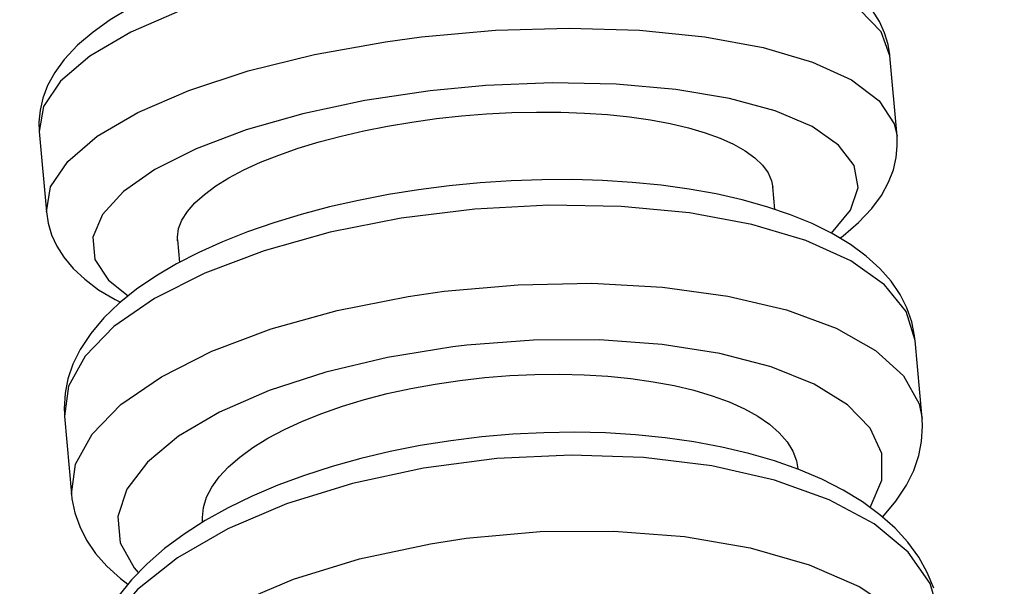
# Model space of a CAD drawing. Header units: millimetres. Extents: x -35 to 343, y 0 to 93.
# Tile 53 of 128: x 205.8862 to 205.9173, y 51.55 to 51.5679. Entities that reach past the tile are written whole.
import ezdxf

# ---------------------------------------------------------------- set-up
doc = ezdxf.new("R2010")
doc.units = ezdxf.units.MM
doc.layers.add('O - MOBILIÁRIO', color=8, linetype='Continuous')
doc.styles.add('GULIM', font='Gulim.ttf')
doc.dimstyles.new('GULIM-100', dxfattribs={"dimtxt": 0.1, "dimasz": 0.05, "dimexe": 0.2, "dimexo": 0, "dimgap": 0.025, "dimtad": 1, "dimdec": 0, "dimlfac": 100, "dimzin": 12, "dimdsep": 46, "dimtxsty": 'GULIM', "dimblk": 'OPEN30', "dimcen": 0, "dimclrd": 152, "dimclre": 152, "dimclrt": 152, "dimaunit": 1, "dimadec": 0, "dimazin": 0, "dimtfac": 1.875, "dimtdec": 0, "dimtmove": 2, "dimatfit": 3, "dimldrblk": 'OPEN30', "dimfxl": 0, "dimtolj": 1, "dimtzin": 12, "dimlwd": -1, "dimarcsym": 0})

# ---------------------------------------------------------------- blocks, each defined once
blk = doc.blocks.new('_Open30')
at = {"color": 0, "linetype": 'ByBlock', "lineweight": -2}
for p, q in [((-1, 0.26794919), (0, 0)), ((0, 0), (-1, -0.26794919)), ((0, 0), (-1, 0))]:
    blk.add_line(p, q, dxfattribs=at)
blk = doc.blocks.new('*D439')
at = {"color": 152, "lineweight": -2, "transparency": 16777216}
for p, q in [((205.8566281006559, 51.79168064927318), (206.6429364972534, 51.79168064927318)), ((205.8566281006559, 49.70568251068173), (206.6429364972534, 49.70568251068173))]:
    blk.add_line(p, q, dxfattribs=at)
at = {"color": 152, "transparency": 16777216}
blk.add_line((206.4429364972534, 49.75568251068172), (206.4429364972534, 51.74168064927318), dxfattribs=at)
at = {"layer": 'DEFPOINTS', "color": 0, "transparency": 16777216}
for p in [(205.8566281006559, 51.79168064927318), (206.4429364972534, 51.79168064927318), (205.8566281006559, 49.70568251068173)]:
    blk.add_point(p, dxfattribs=at)
at = {"color": 152, "transparency": 16777216, "xscale": 0.05, "yscale": 0.05, "zscale": 0.05}
for p, rotation in [((206.4429364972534, 51.79168064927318), 90), ((206.4429364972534, 49.70568251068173), 270)]:
    blk.add_blockref('_Open30', p, dxfattribs=dict(at, rotation=rotation))
at = {"color": 152, "transparency": 16777216, "insert": (206.3666715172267, 50.74868157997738), "char_height": 0.1, "attachment_point": 5, "rotation": 90, "style": 'GULIM'}
blk.add_mtext('\\A1;209', dxfattribs=at)

msp = doc.modelspace()

# ---------------------------------------------------------------- linework, layer by layer
at = {"layer": 'O - MOBILIÁRIO'}
for p, q in [((205.9136543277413, 51.56674756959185, 2.668646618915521e-05), (205.9136508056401, 51.56678433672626, 2.668646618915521e-05)), ((205.913879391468, 51.56421767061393, 2.668646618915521e-05), (205.913654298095, 51.56674790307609, 2.668646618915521e-05)), ((205.8868371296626, 51.56436220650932, 2.668646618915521e-05), (205.8870622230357, 51.56183197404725, 2.668646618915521e-05)), ((205.9100303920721, 51.56190865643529, 2.668646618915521e-05), (205.9099668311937, 51.56262313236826, 2.668646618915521e-05)), ((205.8911952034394, 51.5609488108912, 2.668646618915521e-05), (205.8912581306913, 51.56024145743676, 2.668646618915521e-05)), ((205.9144517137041, 51.55778429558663, 2.668646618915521e-05), (205.914446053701, 51.55784243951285, 2.668646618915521e-05)), ((205.9146704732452, 51.55532526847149, 2.668646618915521e-05), (205.9144515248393, 51.55778642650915, 2.668646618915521e-05)), ((205.8876288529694, 51.55547126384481, 2.668646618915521e-05), (205.8876340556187, 51.55540413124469, 2.668646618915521e-05)), ((205.8876343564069, 51.55540072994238, 2.668646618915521e-05), (205.8878533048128, 51.55293957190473, 2.668646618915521e-05))]:
    msp.add_line(p, q, dxfattribs=at)
for points in [[(205.913654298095, 51.56674790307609, 2.668646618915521e-05), (205.9133819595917, 51.56750126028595, 2.668646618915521e-05), (205.9127104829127, 51.5681954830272, 2.668646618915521e-05), (205.9116602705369, 51.56880947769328, 2.668646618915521e-05), (205.9102632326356, 51.56932458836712, 2.668646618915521e-05), (205.9085618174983, 51.56972516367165, 2.668646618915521e-05), (205.9066077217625, 51.56999903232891, 2.668646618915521e-05), (205.9044603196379, 51.57013787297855, 2.668646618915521e-05), (205.902184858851, 51.57013746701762, 2.668646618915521e-05), (205.8998504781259, 51.56999782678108, 2.668646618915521e-05), (205.8975281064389, 51.56972319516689, 2.668646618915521e-05), (205.8952883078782, 51.5693219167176, 2.668646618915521e-05), (205.8931991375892, 51.56880618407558, 2.668646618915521e-05), (205.8913240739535, 51.56819166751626, 2.668646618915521e-05), (205.8897200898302, 51.56749703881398, 2.668646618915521e-05), (205.8884359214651, 51.56674340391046, 2.668646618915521e-05), (205.8875105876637, 51.56595366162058, 2.668646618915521e-05), (205.8869722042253, 51.56515180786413, 2.668646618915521e-05), (205.886837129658, 51.56436220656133, 2.668646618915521e-05)], [(205.8896732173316, 51.56824361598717, 2.668646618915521e-05), (205.8890772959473, 51.56788418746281, 2.668646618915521e-05), (205.8885336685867, 51.56749845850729, 2.668646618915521e-05), (205.8880469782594, 51.56708236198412, 2.668646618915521e-05), (205.8876276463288, 51.56663521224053, 2.668646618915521e-05), (205.8873288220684, 51.56622585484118, 2.668646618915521e-05), (205.8871029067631, 51.56581402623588, 2.668646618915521e-05), (205.8869506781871, 51.56541681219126, 2.668646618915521e-05), (205.886861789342, 51.56503556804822, 2.668646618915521e-05), (205.8868273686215, 51.5646644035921, 2.668646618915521e-05), (205.886837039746, 51.56436321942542, 2.668646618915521e-05)], [(205.9136508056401, 51.56678433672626, 2.668646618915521e-05), (205.9135982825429, 51.56710405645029, 2.668646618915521e-05), (205.9134877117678, 51.5674706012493, 2.668646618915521e-05), (205.9133244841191, 51.56782634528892, 2.668646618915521e-05), (205.913103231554, 51.56817654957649, 2.668646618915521e-05)], [(205.8988889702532, 51.56734441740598, 2.668646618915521e-05), (205.9012261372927, 51.5675534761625, 2.668646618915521e-05), (205.9035403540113, 51.56762493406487, 2.668646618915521e-05), (205.9057613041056, 51.56755661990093, 2.668646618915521e-05), (205.9078215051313, 51.56735060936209, 2.668646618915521e-05), (205.9096583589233, 51.56701316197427, 2.668646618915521e-05), (205.9112160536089, 51.56655453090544, 2.668646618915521e-05), (205.9124472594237, 51.56598865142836, 2.668646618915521e-05), (205.9133145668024, 51.56533271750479, 2.668646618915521e-05), (205.9137916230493, 51.5646066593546, 2.668646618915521e-05), (205.9138794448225, 51.56421706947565, 2.668646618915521e-05)], [(205.8870622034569, 51.5618321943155, 2.668646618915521e-05), (205.8871973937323, 51.56262180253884, 2.668646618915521e-05), (205.8877358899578, 51.5634236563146, 2.668646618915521e-05), (205.8886613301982, 51.56421339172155, 2.668646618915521e-05), (205.8899455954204, 51.56496701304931, 2.668646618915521e-05), (205.8915496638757, 51.56566162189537, 2.668646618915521e-05), (205.8934247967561, 51.56627611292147, 2.668646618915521e-05), (205.8955140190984, 51.56679181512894, 2.668646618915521e-05), (205.8977538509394, 51.56719305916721, 2.668646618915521e-05), (205.8988889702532, 51.56734441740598, 2.668646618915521e-05)], [(205.9118111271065, 51.56116737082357, 2.668646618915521e-05), (205.9124111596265, 51.56188789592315, 2.668646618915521e-05), (205.9126518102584, 51.56260452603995, 2.668646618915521e-05), (205.9125257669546, 51.56329548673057, 2.668646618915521e-05), (205.9120368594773, 51.56393978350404, 2.668646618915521e-05), (205.9111999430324, 51.56451783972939, 2.668646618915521e-05), (205.9100404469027, 51.56501209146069, 2.668646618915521e-05), (205.9085936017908, 51.56540752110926, 2.668646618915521e-05), (205.9069033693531, 51.5656921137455, 2.668646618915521e-05), (205.9050211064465, 51.56585722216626, 2.668646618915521e-05), (205.9030040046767, 51.5658978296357, 2.668646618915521e-05), (205.9009133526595, 51.56581270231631, 2.668646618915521e-05), (205.8991597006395, 51.56564734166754, 2.668646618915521e-05)], [(205.8991597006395, 51.56564734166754, 2.668646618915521e-05), (205.8970995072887, 51.56534106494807, 2.668646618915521e-05), (205.8951451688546, 51.56492597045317, 2.668646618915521e-05), (205.8933560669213, 51.56441467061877, 2.668646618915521e-05), (205.8917865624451, 51.56382270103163, 2.668646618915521e-05), (205.890484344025, 51.56316804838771, 2.668646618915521e-05), (205.8894889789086, 51.56247060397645, 2.668646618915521e-05), (205.8888307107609, 51.5617515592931, 2.668646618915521e-05), (205.8885295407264, 51.56103276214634, 2.668646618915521e-05), (205.8885946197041, 51.56033605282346, 2.668646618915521e-05), (205.8890239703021, 51.55968260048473, 2.668646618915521e-05), (205.8896413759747, 51.55919154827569, 2.668646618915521e-05)], [(205.8911974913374, 51.56092309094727, 2.668646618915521e-05), (205.8911943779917, 51.56103794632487, 2.668646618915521e-05), (205.8912326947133, 51.56130532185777, 2.668646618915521e-05), (205.89133712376, 51.5615749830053, 2.668646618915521e-05), (205.8915080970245, 51.56184597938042, 2.668646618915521e-05), (205.8917441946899, 51.56211731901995, 2.668646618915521e-05), (205.8920425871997, 51.56238614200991, 2.668646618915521e-05), (205.8924004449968, 51.56264958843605, 2.668646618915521e-05), (205.8928171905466, 51.56290663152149, 2.668646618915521e-05), (205.8932906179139, 51.5631564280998, 2.668646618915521e-05), (205.8938154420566, 51.5633963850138, 2.668646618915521e-05), (205.8943863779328, 51.56362390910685, 2.668646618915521e-05), (205.8950018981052, 51.56383801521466, 2.668646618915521e-05), (205.8956592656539, 51.56403810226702, 2.668646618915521e-05), (205.8963513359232, 51.56422213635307, 2.668646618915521e-05), (205.8970709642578, 51.56438808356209, 2.668646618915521e-05), (205.8978158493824, 51.56453511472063, 2.668646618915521e-05), (205.8985830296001, 51.56466293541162, 2.668646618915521e-05), (205.8993643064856, 51.56477030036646, 2.668646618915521e-05), (205.9001514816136, 51.56485596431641, 2.668646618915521e-05), (205.9009417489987, 51.56491934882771, 2.668646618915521e-05), (205.9017322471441, 51.56496049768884, 2.668646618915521e-05), (205.9025146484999, 51.56497909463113, 2.668646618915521e-05), (205.9032806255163, 51.56497482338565, 2.668646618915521e-05), (205.9040271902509, 51.56494741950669, 2.668646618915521e-05), (205.9047518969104, 51.56489726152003, 2.668646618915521e-05), (205.9054472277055, 51.56482499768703, 2.668646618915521e-05), (205.9061056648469, 51.56473127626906, 2.668646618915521e-05), (205.9067243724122, 51.56461617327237, 2.668646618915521e-05), (205.9073015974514, 51.56448036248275, 2.668646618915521e-05), (205.9078314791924, 51.56432538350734, 2.668646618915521e-05), (205.9083081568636, 51.56415277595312, 2.668646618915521e-05), (205.9087292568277, 51.56396294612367, 2.668646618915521e-05), (205.909093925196, 51.56375678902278, 2.668646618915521e-05), (205.9093986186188, 51.56353656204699, 2.668646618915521e-05), (205.9096397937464, 51.5633045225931, 2.668646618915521e-05), (205.9098157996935, 51.56306136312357, 2.668646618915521e-05), (205.9099267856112, 51.56280809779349, 2.668646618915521e-05), (205.9099691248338, 51.56259734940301, 2.668646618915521e-05)], [(205.9120814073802, 51.56100415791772, 2.668646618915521e-05), (205.912182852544, 51.56108141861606, 2.668646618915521e-05), (205.9126695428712, 51.56149751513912, 2.668646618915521e-05), (205.9130888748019, 51.56194466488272, 2.668646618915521e-05), (205.9133876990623, 51.56235402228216, 2.668646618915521e-05), (205.9136136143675, 51.56276585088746, 2.668646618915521e-05), (205.9137658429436, 51.5631630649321, 2.668646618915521e-05), (205.9138547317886, 51.56354430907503, 2.668646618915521e-05), (205.9138891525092, 51.56391547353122, 2.668646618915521e-05), (205.9138794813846, 51.56421665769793, 2.668646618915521e-05)], [(205.914446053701, 51.55784243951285, 2.668646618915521e-05), (205.9144357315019, 51.55792854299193, 2.668646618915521e-05), (205.9143444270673, 51.55837429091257, 2.668646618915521e-05), (205.9141924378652, 51.55880602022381, 2.668646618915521e-05), (205.9139770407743, 51.55922919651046, 2.668646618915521e-05), (205.9136907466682, 51.55964835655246, 2.668646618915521e-05), (205.9133350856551, 51.56005271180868, 2.668646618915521e-05), (205.9129085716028, 51.5604393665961, 2.668646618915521e-05), (205.9124094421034, 51.56080613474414, 2.668646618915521e-05), (205.9118399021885, 51.56114884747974, 2.668646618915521e-05), (205.9112061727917, 51.56146309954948, 2.668646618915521e-05), (205.9105165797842, 51.56174574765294, 2.668646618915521e-05), (205.909778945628, 51.56199547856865, 2.668646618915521e-05), (205.9089984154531, 51.56221253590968, 2.668646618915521e-05), (205.9081793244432, 51.56239737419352, 2.668646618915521e-05), (205.9073256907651, 51.56255039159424, 2.668646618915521e-05), (205.90644151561, 51.5626718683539, 2.668646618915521e-05), (205.9055309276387, 51.56276198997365, 2.668646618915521e-05), (205.9045982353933, 51.56282089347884, 2.668646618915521e-05), (205.9036479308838, 51.56284871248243, 2.668646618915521e-05), (205.9026846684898, 51.56284561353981, 2.668646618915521e-05), (205.901713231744, 51.56281182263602, 2.668646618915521e-05), (205.9007384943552, 51.56274764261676, 2.668646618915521e-05), (205.8997653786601, 51.56265346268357, 2.668646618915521e-05), (205.8987988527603, 51.56252976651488, 2.668646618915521e-05), (205.8978439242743, 51.56237714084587, 2.668646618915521e-05), (205.8969054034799, 51.56219623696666, 2.668646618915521e-05), (205.895987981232, 51.56198776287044, 2.668646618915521e-05), (205.8950961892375, 51.56175245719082, 2.668646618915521e-05), (205.8942343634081, 51.56149105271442, 2.668646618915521e-05), (205.8934066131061, 51.56120422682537, 2.668646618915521e-05), (205.8926168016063, 51.56089253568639, 2.668646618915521e-05), (205.8918685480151, 51.56055632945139, 2.668646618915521e-05), (205.8911652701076, 51.56019564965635, 2.668646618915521e-05), (205.8905103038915, 51.55981012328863, 2.668646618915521e-05), (205.8899071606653, 51.55939890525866, 2.668646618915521e-05), (205.8893600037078, 51.55896080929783, 2.668646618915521e-05), (205.8888746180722, 51.55849518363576, 2.668646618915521e-05), (205.888459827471, 51.55800472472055, 2.668646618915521e-05), (205.8881243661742, 51.55749543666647, 2.668646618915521e-05), (205.8878978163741, 51.55703422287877, 2.668646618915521e-05), (205.8877396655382, 51.55657109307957, 2.668646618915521e-05), (205.8876500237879, 51.55612278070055, 2.668646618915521e-05), (205.8876219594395, 51.55563697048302, 2.668646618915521e-05), (205.8876288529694, 51.55547126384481, 2.668646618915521e-05)], [(205.9144515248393, 51.55778642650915, 2.668646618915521e-05), (205.91416555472, 51.55869301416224, 2.668646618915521e-05), (205.9134808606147, 51.55953581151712, 2.668646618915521e-05), (205.9124182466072, 51.56028921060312, 2.668646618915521e-05), (205.911009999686, 51.56093031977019, 2.668646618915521e-05), (205.9092989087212, 51.56143965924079, 2.668646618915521e-05), (205.9073369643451, 51.56180175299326, 2.668646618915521e-05), (205.9051837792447, 51.56200559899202, 2.668646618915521e-05), (205.9029047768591, 51.56204500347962, 2.668646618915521e-05), (205.900569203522, 51.56191876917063, 2.668646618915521e-05), (205.8982480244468, 51.56163073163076, 2.668646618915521e-05), (205.8960117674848, 51.56118964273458, 2.668646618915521e-05), (205.8939283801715, 51.56060890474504, 2.668646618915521e-05), (205.8920611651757, 51.55990616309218, 2.668646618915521e-05), (205.89046685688, 51.55910277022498, 2.668646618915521e-05), (205.8891938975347, 51.55822313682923, 2.668646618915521e-05), (205.8882809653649, 51.55729399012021, 2.668646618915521e-05), (205.8877557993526, 51.5563435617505, 2.668646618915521e-05), (205.8876343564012, 51.55540073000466, 2.668646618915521e-05)], [(205.8870621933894, 51.56183230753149, 2.668646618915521e-05), (205.8871182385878, 51.56147582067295, 2.668646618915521e-05), (205.8872288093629, 51.56110927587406, 2.668646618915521e-05), (205.8873920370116, 51.56075353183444, 2.668646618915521e-05), (205.8876132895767, 51.56040332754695, 2.668646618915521e-05), (205.8879040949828, 51.56005335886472, 2.668646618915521e-05), (205.8882701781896, 51.55971016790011, 2.668646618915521e-05), (205.8887106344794, 51.55938305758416, 2.668646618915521e-05), (205.8892289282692, 51.55907451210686, 2.668646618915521e-05), (205.8893943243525, 51.55898878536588, 2.668646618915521e-05)], [(205.8996018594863, 51.55933096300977, 2.668646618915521e-05), (205.9019390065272, 51.55954024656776, 2.668646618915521e-05), (205.9042555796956, 51.55958521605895, 2.668646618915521e-05), (205.9064811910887, 51.55946450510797, 2.668646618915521e-05), (205.908548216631, 51.55918178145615, 2.668646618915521e-05), (205.9103938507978, 51.55874563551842, 2.668646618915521e-05), (205.9119620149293, 51.55816931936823, 2.668646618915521e-05), (205.9132050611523, 51.55747034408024, 2.668646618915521e-05), (205.9140852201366, 51.55666994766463, 2.668646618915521e-05), (205.9145757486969, 51.55579244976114, 2.668646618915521e-05), (205.9146706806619, 51.55532292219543, 2.668646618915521e-05)], [(205.8878531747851, 51.55294103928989, 2.668646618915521e-05), (205.8879752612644, 51.55388390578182, 2.668646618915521e-05), (205.8885010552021, 51.55483432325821, 2.668646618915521e-05), (205.8894145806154, 51.55576341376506, 2.668646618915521e-05), (205.8906880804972, 51.55664294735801, 2.668646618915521e-05), (205.8922828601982, 51.5574461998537, 2.668646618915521e-05), (205.8941504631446, 51.55814876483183, 2.668646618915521e-05), (205.8962341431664, 51.55872929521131, 2.668646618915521e-05), (205.8984705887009, 51.55917015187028, 2.668646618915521e-05), (205.8996018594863, 51.55933096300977, 2.668646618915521e-05)], [(205.913035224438, 51.5525253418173, 2.668646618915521e-05), (205.9134006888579, 51.55338141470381, 2.668646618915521e-05), (205.9134006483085, 51.55422291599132, 2.668646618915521e-05), (205.9130351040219, 51.55502427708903, 2.668646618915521e-05), (205.9123151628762, 51.55576114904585, 2.668646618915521e-05), (205.9112626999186, 51.55641114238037, 2.668646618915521e-05), (205.9099096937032, 51.5569545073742, 2.668646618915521e-05), (205.908297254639, 51.55737473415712, 2.668646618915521e-05), (205.9064743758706, 51.55765905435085, 2.668646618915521e-05), (205.9044964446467, 51.55779882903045, 2.668646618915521e-05), (205.9024235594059, 51.5577898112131, 2.668646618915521e-05), (205.9003187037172, 51.55763227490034, 2.668646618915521e-05), (205.8998773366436, 51.55758052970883, 2.668646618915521e-05)], [(205.8998773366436, 51.55758052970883, 2.668646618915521e-05), (205.8978192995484, 51.55725001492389, 2.668646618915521e-05), (205.8958691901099, 51.55678738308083, 2.668646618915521e-05), (205.8940862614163, 51.55620669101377, 2.668646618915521e-05), (205.8925246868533, 51.55552558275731, 2.668646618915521e-05), (205.8912319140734, 51.55476475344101, 2.668646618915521e-05), (205.8902472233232, 51.5539473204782, 2.668646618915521e-05), (205.8896005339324, 51.55309812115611, 2.668646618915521e-05), (205.889311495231, 51.55224295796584, 2.668646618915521e-05), (205.8893888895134, 51.55140781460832, 2.668646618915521e-05), (205.8898303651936, 51.55061806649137, 2.668646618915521e-05), (205.8899577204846, 51.55047164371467, 2.668646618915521e-05)], [(205.8919855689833, 51.55206445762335, 2.668646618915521e-05), (205.8919804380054, 51.5522020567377, 2.668646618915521e-05), (205.8920141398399, 51.5525214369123, 2.668646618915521e-05), (205.8921140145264, 51.55284239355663, 2.668646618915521e-05), (205.8922805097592, 51.55316377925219, 2.668646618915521e-05), (205.8925122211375, 51.55348443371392, 2.668646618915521e-05), (205.8928063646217, 51.55380098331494, 2.668646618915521e-05), (205.8931601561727, 51.55411005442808, 2.668646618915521e-05), (205.8935730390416, 51.55441043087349, 2.668646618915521e-05), (205.8940428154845, 51.55470113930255, 2.668646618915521e-05), (205.8945642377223, 51.55497916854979, 2.668646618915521e-05), (205.8951320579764, 51.5552415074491, 2.668646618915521e-05), (205.8957447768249, 51.55548700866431, 2.668646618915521e-05), (205.8963996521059, 51.55571499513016, 2.668646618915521e-05), (205.8970895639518, 51.5559231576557, 2.668646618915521e-05), (205.8978073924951, 51.55610918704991, 2.668646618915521e-05), (205.8985508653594, 51.55627213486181, 2.668646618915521e-05), (205.8993170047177, 51.55641169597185, 2.668646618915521e-05), (205.9000976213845, 51.55652652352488, 2.668646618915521e-05), (205.9008845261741, 51.55661527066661, 2.668646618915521e-05), (205.9016749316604, 51.55667729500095, 2.668646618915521e-05), (205.9024659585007, 51.5567126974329, 2.668646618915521e-05), (205.9032492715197, 51.55672124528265, 2.668646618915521e-05), (205.9040165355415, 51.55670270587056, 2.668646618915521e-05), (205.9047647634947, 51.55665681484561, 2.668646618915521e-05), (205.9054914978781, 51.55658406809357, 2.668646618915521e-05), (205.9061891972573, 51.55648537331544, 2.668646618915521e-05), (205.9068503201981, 51.55636163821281, 2.668646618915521e-05), (205.9074720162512, 51.55621300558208, 2.668646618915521e-05), (205.9080525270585, 51.55604031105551, 2.668646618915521e-05), (205.9085859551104, 51.55584550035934, 2.668646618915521e-05), (205.9090664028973, 51.5556305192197, 2.668646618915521e-05), (205.909491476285, 51.55539590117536, 2.668646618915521e-05), (205.9098603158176, 51.55514272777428, 2.668646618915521e-05), (205.9101693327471, 51.55487376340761, 2.668646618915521e-05), (205.9104149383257, 51.55459177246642, 2.668646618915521e-05), (205.910595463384, 51.55429761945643, 2.668646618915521e-05), (205.910711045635, 51.55399250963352, 2.668646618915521e-05), (205.9107571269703, 51.55373956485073, 2.668646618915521e-05)], [(205.9134216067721, 51.55222171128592, 2.668646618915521e-05), (205.9134302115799, 51.55223081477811, 2.668646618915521e-05), (205.913845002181, 51.55272127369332, 2.668646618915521e-05), (205.9141804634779, 51.5532305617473, 2.668646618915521e-05), (205.9144070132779, 51.5536917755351, 2.668646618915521e-05), (205.9145651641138, 51.5541549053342, 2.668646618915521e-05), (205.9146548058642, 51.55460321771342, 2.668646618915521e-05), (205.9146828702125, 51.55508902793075, 2.668646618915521e-05), (205.9146707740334, 51.55532186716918, 2.668646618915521e-05)], [(205.9150354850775, 51.54998442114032, 2.668646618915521e-05), (205.9148333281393, 51.55047978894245, 2.668646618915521e-05), (205.9145623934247, 51.55096168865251, 2.668646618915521e-05), (205.9142236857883, 51.55142563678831, 2.668646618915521e-05), (205.9138159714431, 51.55187086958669, 2.668646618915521e-05), (205.9133385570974, 51.55229532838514, 2.668646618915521e-05), (205.9127925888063, 51.55269572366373, 2.668646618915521e-05), (205.912181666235, 51.55306821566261, 2.668646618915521e-05), (205.9115112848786, 51.55340939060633, 2.668646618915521e-05), (205.9107877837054, 51.55371681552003, 2.668646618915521e-05), (205.9100176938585, 51.55398900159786, 2.668646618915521e-05), (205.9092060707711, 51.5542255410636, 2.668646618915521e-05), (205.9083575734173, 51.55442628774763, 2.668646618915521e-05), (205.9074766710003, 51.55459118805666, 2.668646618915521e-05), (205.9065677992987, 51.55472021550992, 2.668646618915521e-05), (205.9056354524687, 51.55481336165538, 2.668646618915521e-05), (205.9046842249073, 51.55487065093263, 2.668646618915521e-05), (205.9037188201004, 51.55489216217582, 2.668646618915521e-05), (205.9027440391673, 51.55487804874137, 2.668646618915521e-05), (205.9017647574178, 51.55482855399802, 2.668646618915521e-05), (205.9007858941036, 51.55474402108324, 2.668646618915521e-05), (205.8998123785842, 51.55462489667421, 2.668646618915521e-05), (205.8988492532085, 51.55447175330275, 2.668646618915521e-05), (205.8979013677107, 51.55428524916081, 2.668646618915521e-05), (205.8969734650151, 51.55406612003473, 2.668646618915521e-05), (205.8960701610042, 51.55381515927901, 2.668646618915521e-05), (205.8951959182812, 51.55353318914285, 2.668646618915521e-05), (205.8943550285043, 51.55322102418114, 2.668646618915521e-05), (205.8935516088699, 51.55287942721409, 2.668646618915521e-05), (205.8927896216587, 51.5525090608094, 2.668646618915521e-05), (205.8920729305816, 51.55211044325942, 2.668646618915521e-05), (205.8914054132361, 51.55168393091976, 2.668646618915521e-05), (205.8907911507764, 51.5512297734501, 2.668646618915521e-05), (205.8902346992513, 51.55074832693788, 2.668646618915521e-05), (205.8897419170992, 51.55024115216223, 2.668646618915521e-05), (205.8893192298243, 51.54971141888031, 2.668646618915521e-05)], [(205.915226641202, 51.54907348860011, 2.668646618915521e-05), (205.9149274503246, 51.55012868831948, 2.668646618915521e-05), (205.9142299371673, 51.55111558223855, 2.668646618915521e-05), (205.9131552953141, 51.55200418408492, 2.668646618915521e-05), (205.9117361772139, 51.55276749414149, 2.668646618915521e-05), (205.9100157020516, 51.55338231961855, 2.668646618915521e-05), (205.908046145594, 51.5538299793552, 2.668646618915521e-05), (205.905887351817, 51.55409687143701, 2.668646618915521e-05), (205.9036049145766, 51.55417488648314, 2.668646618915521e-05), (205.901268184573, 51.55406165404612, 2.668646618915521e-05), (205.8989481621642, 51.55376061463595, 2.668646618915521e-05), (205.8967153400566, 51.55328091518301, 2.668646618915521e-05), (205.8946375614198, 51.55263713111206, 2.668646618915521e-05), (205.8927779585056, 51.55184882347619, 2.668646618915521e-05), (205.8911930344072, 51.55093994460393, 2.668646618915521e-05), (205.8899309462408, 51.54993811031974, 2.668646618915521e-05), (205.8890300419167, 51.54887376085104, 2.668646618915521e-05), (205.8885176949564, 51.54777923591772, 2.668646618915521e-05), (205.8884094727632, 51.54668779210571, 2.668646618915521e-05)], [(205.887853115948, 51.55294170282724, 2.668646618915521e-05), (205.8878690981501, 51.55279745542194, 2.668646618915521e-05), (205.8879604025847, 51.5523517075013, 2.668646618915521e-05), (205.8881123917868, 51.55191997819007, 2.668646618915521e-05), (205.8883277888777, 51.55149680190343, 2.668646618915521e-05), (205.8886140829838, 51.55107764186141, 2.668646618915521e-05), (205.8889697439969, 51.55067328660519, 2.668646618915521e-05), (205.8893962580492, 51.55028663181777, 2.668646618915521e-05), (205.8896308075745, 51.55010492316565, 2.668646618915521e-05)], [(205.9002939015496, 51.55155184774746, 2.668646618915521e-05), (205.9026310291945, 51.55176134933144, 2.668646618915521e-05), (205.9049498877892, 51.55178062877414, 2.668646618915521e-05), (205.9071800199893, 51.55160910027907, 2.668646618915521e-05), (205.9092536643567, 51.55125197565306, 2.668646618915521e-05), (205.9111078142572, 51.55072010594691, 2.668646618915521e-05), (205.9126861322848, 51.5500296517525, 2.668646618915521e-05), (205.9139406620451, 51.54920159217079, 2.668646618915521e-05), (205.9148332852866, 51.54826108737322, 2.668646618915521e-05), (205.9153368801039, 51.54723671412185, 2.668646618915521e-05), (205.915438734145, 51.54668935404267, 2.668646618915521e-05)], [(205.8886208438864, 51.5443118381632, 2.668646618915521e-05), (205.8887305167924, 51.54540335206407, 2.668646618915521e-05), (205.8892442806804, 51.54649782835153, 2.668646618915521e-05), (205.8901465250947, 51.54756201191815, 2.668646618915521e-05), (205.8914098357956, 51.54856356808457, 2.668646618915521e-05), (205.8929958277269, 51.54947206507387, 2.668646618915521e-05), (205.8948563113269, 51.55025989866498, 2.668646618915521e-05), (205.8969347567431, 51.55090313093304, 2.668646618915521e-05), (205.8991680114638, 51.55138221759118, 2.668646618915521e-05), (205.9002939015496, 51.55155184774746, 2.668646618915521e-05)]]:
    msp.add_polyline3d(points, dxfattribs=at)

# ---------------------------------------------------------------- dimensions: what is measured, and where the dimension line sits
dim = msp.add_linear_dim(base=(206.4429364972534, 51.79168064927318), p1=(205.8566281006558, 49.7056825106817), p2=(205.8566281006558, 51.79168064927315), angle=90, dimstyle='GULIM-100')
dim.commit()
dim.dimension.update_dxf_attribs({"geometry": '*D439', "text_midpoint": (206.3666715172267, 50.74868157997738)})

doc.saveas('drawing.dxf')
